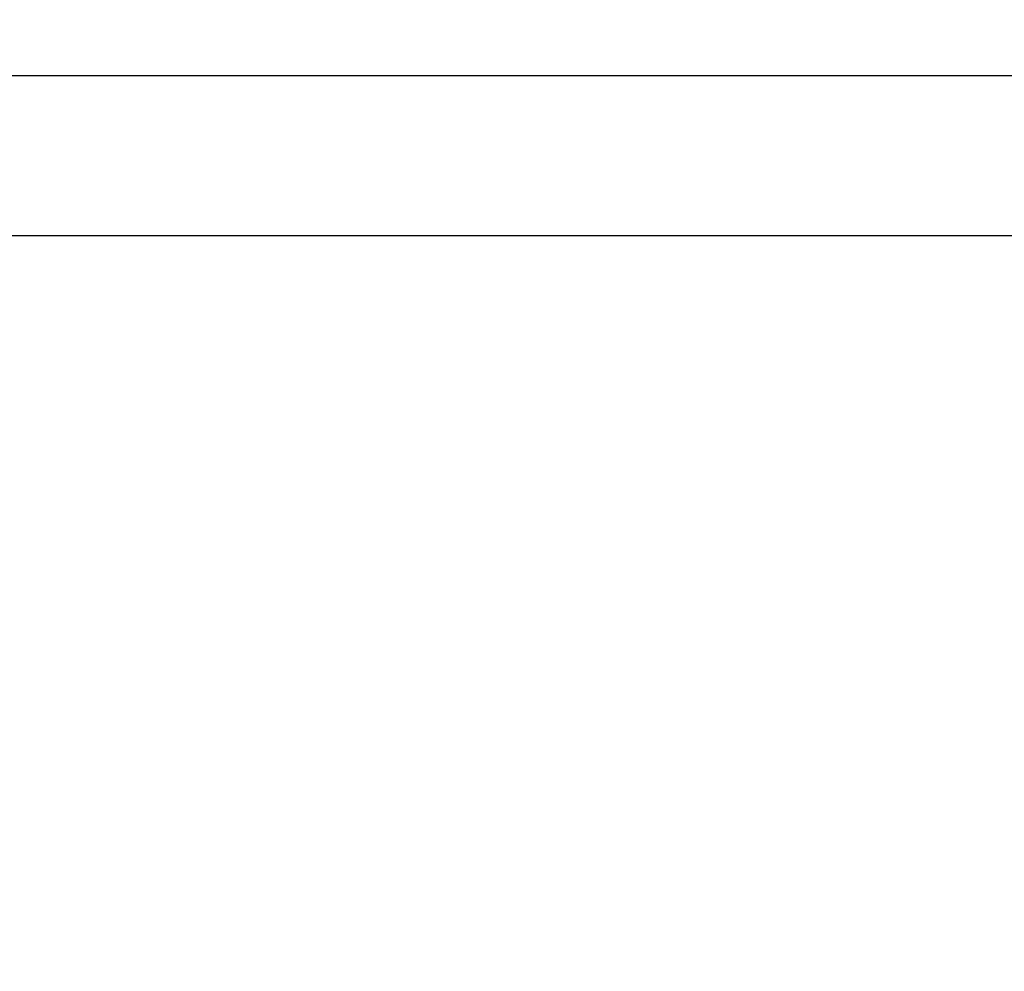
# Model space of a CAD drawing. Header units: millimetres. Extents: x 22865 to 60762, y -18816 to 15611.
# Tile 105 of 256: x 25857.2 to 25863.95, y 8441.05 to 8447.59. Entities that reach past the tile are written whole.
import ezdxf

# ---------------------------------------------------------------- set-up
doc = ezdxf.new("R2010")
doc.units = ezdxf.units.MM
for name, color, linetype in [('1', 7, 'Continuous'), ('bramy przemyslowe', 5, 'Continuous'), ('WYMIARY', 6, 'Continuous'), ('Z3067109_AF2_PBL40', 7, 'Continuous')]:
    doc.layers.add(name, color=color, linetype=linetype)
doc.layers.add('projekt', color=6, linetype='Continuous', lineweight=9)
doc.styles.add('1-100', font='simplex.shx', dxfattribs={"width": 0.8, "height": 15})
doc.dimstyles.new('1-100', dxfattribs={"dimscale": 0.5, "dimtxt": 100, "dimasz": 1, "dimexe": 0.18, "dimexo": 0.0625, "dimgap": 5, "dimtad": 1, "dimdec": 1, "dimzin": 0, "dimdsep": 46, "dimtxsty": '1-100', "dimblk1": 'K', "dimblk2": 'K', "dimsah": 1, "dimcen": 0.09, "dimse1": 1, "dimse2": 1, "dimadec": 0, "dimazin": 0, "dimtfac": 1, "dimtdec": 1, "dimtofl": 0, "dimtmove": 0, "dimatfit": 3, "dimldrblk": 'K', "dimfxl": 0, "dimtolj": 1, "dimtzin": 0, "dimarcsym": 0})

# ---------------------------------------------------------------- blocks, each defined once
blk = doc.blocks.new('Unten_Z3067109_AF2_PBL40_', base_point=(3595.399, 4267.113))
at = {"layer": 'Z3067109_AF2_PBL40', "color": 2, "linetype": 'Continuous'}
for p, q in [((7051.454, 5492.113), (3809.059, 5492.113)), ((7053.454, 5481.113), (3809.059, 5481.113))]:
    blk.add_line(p, q, dxfattribs=at)
blk = doc.blocks.new('blok222')
at = {"layer": '1', "color": 2}
blk.add_line((61297.494, 15367.408), (63456.501, 15367.408), dxfattribs=at)
at = {"layer": '1', "xscale": -1}
blk.add_blockref('Unten_Z3067109_AF2_PBL40_', (64689.626, 14153.408), dxfattribs=at)
blk = doc.blocks.new('K')
for p, q in [((0, -19.114), (0, 19.114)), ((-19.114, 0), (19.114, 0))]:
    blk.add_line(p, q)
blk.add_circle((0, 0), 2.016)
blk = doc.blocks.new('*D1772')
at = {"layer": 'WYMIARY', "color": 0, "lineweight": -2}
blk.add_line((25666.9323, 8352.4218), (26205.9323, 8352.4218), dxfattribs=at)
at = {"layer": 'WYMIARY', "color": 0, "linetype": 'ByBlock', "lineweight": -2, "xscale": 0.5, "yscale": 0.5, "zscale": 0.5, "rotation": 180}
blk.add_blockref('K', (25666.4323, 8352.4218), dxfattribs=at)
at = {"layer": 'WYMIARY', "color": 0, "linetype": 'ByBlock', "lineweight": -2, "xscale": 0.5, "yscale": 0.5, "zscale": 0.5}
blk.add_blockref('K', (26206.4323, 8352.4218), dxfattribs=at)
at = {"layer": 'WYMIARY', "color": 0, "ltscale": 0.2, "insert": (25936.4323, 8362.4218), "char_height": 15, "attachment_point": 5, "style": '1-100'}
blk.add_mtext('\\A1;540', dxfattribs=at)
blk = doc.blocks.new('*D2030')
at = {"layer": 'projekt', "color": 0, "lineweight": -2, "ltscale": 0.2}
blk.add_line((27131.166, 11439.6662), (23567.166, 11439.6662), dxfattribs=at)
at = {"layer": 'projekt', "color": 0, "linetype": 'ByBlock', "lineweight": -2, "xscale": 0.5, "yscale": 0.5, "zscale": 0.5, "rotation": 180}
blk.add_blockref('K', (23566.666, 11439.6662), dxfattribs=at)
at = {"layer": 'projekt', "color": 0, "linetype": 'ByBlock', "lineweight": -2, "xscale": 0.5, "yscale": 0.5, "zscale": 0.5}
blk.add_blockref('K', (27131.666, 11439.6662), dxfattribs=at)
at = {"layer": 'projekt', "color": 0, "ltscale": 0.2, "insert": (25349.166, 11449.6662), "char_height": 15, "attachment_point": 5, "style": '1-100'}
blk.add_mtext('\\A1;3565.0', dxfattribs=at)

msp = doc.modelspace()

# ---------------------------------------------------------------- block references
at = {"layer": 'bramy przemyslowe', "color": 0, "xscale": 0.1, "yscale": 0.1, "zscale": 0.1}
msp.add_blockref('blok222', (19709.4922, 6909.3617), dxfattribs=at)

# ---------------------------------------------------------------- dimensions: what is measured, and where the dimension line sits
at = {"layer": 'projekt', "color": 5, "ltscale": 0.2}
dim = msp.add_linear_dim(base=(23566.666, 11439.6662), p1=(27131.666, 6344.0632), p2=(23566.666, 6344.0632), dimstyle='1-100', dxfattribs=at)
dim.commit()
dim.dimension.update_dxf_attribs({"geometry": '*D2030', "text_midpoint": (25349.166, 11449.6662)})
at = {"layer": 'WYMIARY'}
dim = msp.add_linear_dim(base=(26206.4323, 8352.4218), p1=(25666.4323, 8499.9616), p2=(26206.4323, 8499.9616), dimstyle='1-100', override={"dimdec": 0, "dimtxsty": '1-100', "dimldrblk": 'K'}, dxfattribs=at)
dim.commit()
dim.dimension.update_dxf_attribs({"geometry": '*D1772', "text_midpoint": (25936.4323, 8362.4218)})

doc.saveas('drawing.dxf')
